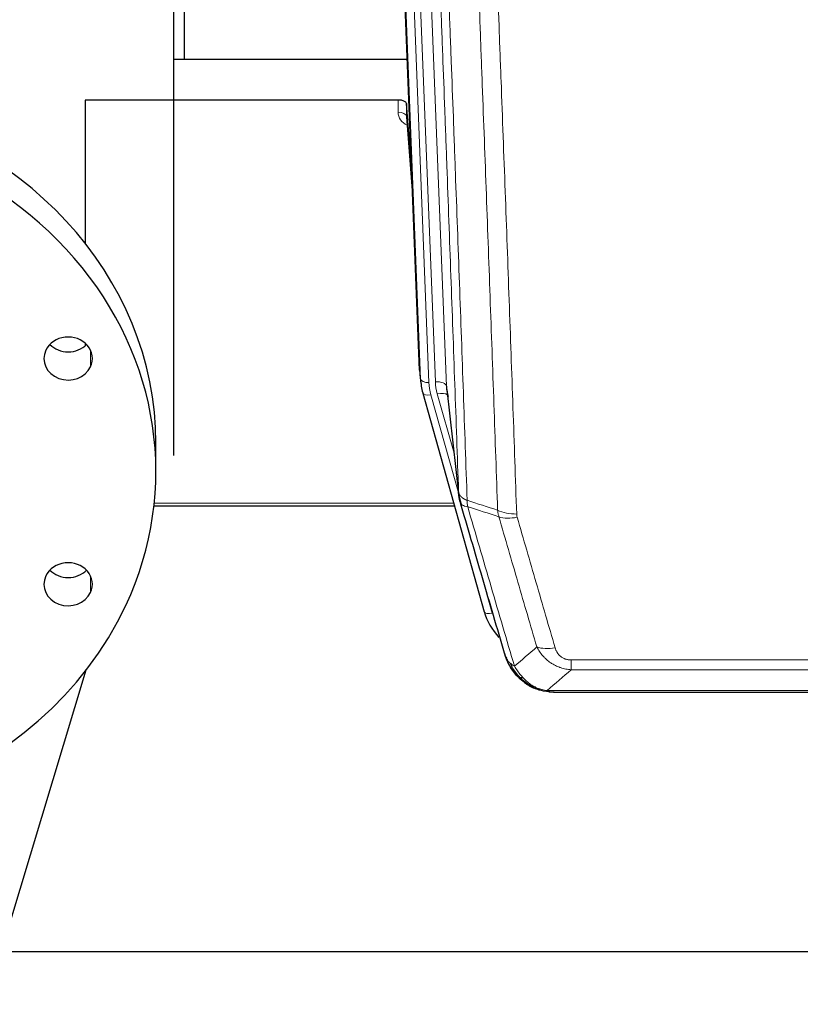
# Model space of a CAD drawing. Header units: inches. Extents: x 0 to 23760, y -13 to 16800.
# Tile 8 of 209: x 4271 to 4553, y 6171 to 6526. Entities that reach past the tile are written whole.
import ezdxf

# ---------------------------------------------------------------- set-up
doc = ezdxf.new("R2010")
doc.units = ezdxf.units.IN
doc.layers.add('254', color=7, linetype='Continuous', true_color=0xffffff)

msp = doc.modelspace()

# ---------------------------------------------------------------- linework, layer by layer
at = {"layer": '254', "color": 110, "linetype": 'Continuous', "lineweight": 13}
for p, q in [((4412.227, 6724.656), (4425.258, 6393.644)), ((4406.09, 6720.85), (4418.919, 6394.978)), ((4408.386, 6722.43), (4421.266, 6395.271)), ((4415.925, 6396.198), (4403.217, 6718.98)), ((4407.848, 6492.518), (4407.858, 6496.934)), ((4410.846, 6491.107), (4413.053, 6462.92)), ((4296.905, 6406.614), (4296.905, 6400.673)), ((4415.551, 6399.456), (4415.925, 6396.198)), ((4425.258, 6393.644), (4429.635, 6355.463)), ((4419.616, 6390.577), (4429.689, 6354.743)), ((4427.989, 6369.432), (4421.963, 6390.87)), ((4319.873, 6351.465), (4427.887, 6351.465)), ((4437.065, 6328.502), (4441.79, 6311.691)), ((4296.905, 6325.147), (4296.905, 6319.207)), ((4470.284, 6291.303), (4470.284, 6294.836)), ((4470.284, 6294.836), (4675.627, 6294.836)), ((4675.627, 6291.303), (4470.284, 6291.303)), ((4456.853, 6284.677), (4456.785, 6284.834)), ((4461.553, 6283.835), (4684.358, 6283.835))]:
    msp.add_line(p, q, dxfattribs=at)
at = {"layer": '254', "color": 2, "linetype": 'Continuous', "lineweight": 25}
for p, q in [((4415.551, 6399.456), (4402.978, 6718.83)), ((4326.952, 6368.686), (4326.952, 6700.014)), ((4330.616, 6699.801), (4330.616, 6511.751)), ((4326.954, 6511.744), (4411.13, 6511.744)), ((4294.956, 6496.934), (4294.956, 6445.222)), ((4407.858, 6496.934), (4294.956, 6496.934)), ((4410.857, 6495.684), (4410.846, 6491.107)), ((4412.68, 6472.402), (4410.857, 6495.684)), ((4410.853, 6490.927), (4413.06, 6462.728)), ((4294.956, 6409.18), (4294.956, 6408.269)), ((4415.673, 6397.872), (4416.047, 6394.613)), ((4416.709, 6391.247), (4416.728, 6391.15)), ((4416.728, 6391.15), (4438.902, 6312.264)), ((4425.348, 6392.471), (4429.764, 6353.952)), ((4320.456, 6362.91), (4320.456, 6373.069)), ((4319.768, 6350.435), (4428.174, 6350.435)), ((4258.947, 6170.547), (4295.339, 6291.245)), ((4456.953, 6284.649), (4456.853, 6284.677)), ((4463.895, 6283.173), (4682.016, 6283.173)), ((5357.456, 6189.5), (4264.677, 6189.5))]:
    msp.add_line(p, q, dxfattribs=at)
for centre, major_axis, ratio, start_param, end_param in [((4177.956, 6373.069), (142.5, 0), 0.8870108, 0.0000491, 2.7488936), ((4407.859, 6495.64), (3, 0), 0.4313147, 0.033781, 1.5709509), ((4177.956, 6362.91), (142.5, 0), 0.8870108, 5.8904862, 9.0320789), ((4177.956, 6362.91), (142.5, 0), 0.8870108, 2.7488936, 5.8904862), ((4288.821, 6403.644), (8.75, 0), 0.8870108, 5.8904862, 9.0320789), ((4288.821, 6413.802), (8.75, 0), 0.8870108, 3.8550287, 5.5697493), ((4288.821, 6403.644), (8.75, 0), 0.8870108, 2.7488936, 5.8904862), ((4442.937, 6397.113), (-27.027, -0.37), 0.8864308, 0.02276, 0.2319114), ((4445.284, 6394.174), (20.035, -0.399), 0.8846078, 3.1939931, 3.4031446), ((4288.821, 6322.177), (8.75, 0), 0.8870108, 5.8904862, 9.0320789), ((4288.821, 6332.335), (8.75, 0), 0.8870108, 3.8550287, 5.5697493), ((4288.821, 6322.177), (8.75, 0), 0.8870108, 2.7488936, 5.8904862), ((4465.097, 6318.277), (-27.014, -0.465), 0.8900028, 0.2292736, 0.6692548)]:
    msp.add_ellipse(centre, major_axis=major_axis, ratio=ratio, start_param=start_param, end_param=end_param, dxfattribs=at)
at = {"layer": '254', "color": 110, "linetype": 'Continuous', "lineweight": 13}
for centre, major_axis, ratio, start_param, end_param in [((4413.851, 6492.518), (-6.003, -0.046), 0.8757409, 6.2743462, 7.3700502), ((4407.848, 6491.064), (-3, 0.007), 0.4848086, 3.1763596, 4.7135294), ((4418.919, 6396.363), (2.998, 0.118), 0.4614673, 3.175787, 4.6942235), ((4442.937, 6395.728), (-24.033, -0.038), 0.8858289, 0.0334668, 0.2426182), ((4421.266, 6393.424), (3.997, 0.157), 0.4614673, 0.0341943, 1.5526308), ((4445.284, 6396.021), (-24.033, -0.038), 0.8858289, 0.0334668, 0.2426182), ((4419.616, 6391.962), (2.888, 0.812), 0.4480327, 3.1416079, 4.5871119), ((4421.963, 6389.023), (3.851, 1.082), 0.4480327, 0.2500116, 1.4455193), ((4450.589, 6353.114), (-9.994, -0.345), 0.559112, 0.7940626, 1.551472), ((4450.776, 6351.941), (-9.604, -2.788), 0.5442898, 0.6684637, 1.414101), ((4441.79, 6313.076), (2.888, 0.812), 0.4480327, 3.1416079, 4.5871119), ((4464.437, 6305.058), (-9.598, -2.808), 0.562843, 0.6646512, 1.4076092)]:
    msp.add_ellipse(centre, major_axis=major_axis, ratio=ratio, start_param=start_param, end_param=end_param, dxfattribs=at)
for points, knots in [([(4429.635, 6355.463), (4429.19, 6368.311), (4428.284, 6394.162), (4426.877, 6433.406), (4425.907, 6459.879), (4425.353, 6474.859), (4425.291, 6476.524), (4425.167, 6479.858), (4424.981, 6484.861), (4424.544, 6496.56), (4424.166, 6506.629), (4423.848, 6515.042), (4423.784, 6516.726), (4423.656, 6520.096), (4423.465, 6525.154), (4423.014, 6536.978), (4422.624, 6547.15), (4421.838, 6567.545), (4420.775, 6594.873), (4419.134, 6636.267), (4418.009, 6664.132), (4417.44, 6678.132)], [0, 0, 0, 0, 0.125, 0.25, 0.375, 0.375, 0.390625, 0.390625, 0.40625, 0.4375, 0.5, 0.5, 0.515625, 0.515625, 0.53125, 0.5625, 0.625, 0.625, 0.75, 0.875, 1, 1, 1, 1]), ([(4420.495, 6676.351), (4421.066, 6662.298), (4422.194, 6634.327), (4423.839, 6592.776), (4424.906, 6565.345), (4425.694, 6544.872), (4426.085, 6534.661), (4426.537, 6522.792), (4426.729, 6517.715), (4426.857, 6514.333), (4426.921, 6512.642), (4427.24, 6504.197), (4427.62, 6494.09), (4428.057, 6482.346), (4428.244, 6477.323), (4428.368, 6473.977), (4428.43, 6472.305), (4428.986, 6457.269), (4429.959, 6430.694), (4431.37, 6391.301), (4432.278, 6365.351), (4432.724, 6352.455)], [0, 0, 0, 0, 0.125, 0.25, 0.375, 0.375, 0.4375, 0.46875, 0.484375, 0.484375, 0.5, 0.5, 0.5625, 0.59375, 0.609375, 0.609375, 0.625, 0.625, 0.75, 0.875, 1, 1, 1, 1]), ([(4443.721, 6348.886), (4443.283, 6361.584), (4442.391, 6387.129), (4441.469, 6412.976), (4440.766, 6432.474), (4440.53, 6438.992), (4440.054, 6452.066), (4439.814, 6458.622), (4439.087, 6478.346), (4438.595, 6491.567), (4437.971, 6508.181), (4437.846, 6511.508), (4437.594, 6518.17), (4437.215, 6528.175), (4436.832, 6538.217), (4436.06, 6558.35), (4435.017, 6585.324), (4433.407, 6626.176), (4432.305, 6653.671), (4431.747, 6667.484)], [0, 0, 0, 0, 0.125, 0.25, 0.25, 0.3125, 0.3125, 0.375, 0.375, 0.5, 0.5, 0.53125, 0.53125, 0.5625, 0.625, 0.625, 0.75, 0.875, 1, 1, 1, 1]), ([(4438.63, 6666.523), (4439.188, 6652.693), (4440.288, 6625.162), (4441.896, 6584.259), (4442.938, 6557.25), (4443.709, 6537.092), (4444.091, 6527.037), (4444.47, 6517.019), (4444.721, 6510.349), (4444.846, 6507.017), (4445.47, 6490.382), (4445.961, 6477.145), (4446.686, 6457.396), (4446.926, 6450.831), (4447.402, 6437.741), (4447.638, 6431.214), (4448.34, 6411.691), (4449.261, 6385.812), (4450.151, 6360.234), (4450.589, 6347.52)], [0, 0, 0, 0, 0.125, 0.25, 0.375, 0.375, 0.4375, 0.46875, 0.46875, 0.5, 0.5, 0.625, 0.625, 0.6875, 0.6875, 0.75, 0.75, 0.875, 1, 1, 1, 1]), ([(4429.635, 6355.463), (4429.636, 6355.455), (4429.638, 6355.44), (4429.641, 6355.416), (4429.644, 6355.392), (4429.647, 6355.369), (4429.651, 6355.345), (4429.655, 6355.321), (4429.66, 6355.298), (4429.664, 6355.274), (4429.669, 6355.251), (4429.674, 6355.227), (4429.679, 6355.203), (4429.685, 6355.18), (4429.691, 6355.156), (4429.697, 6355.133), (4429.703, 6355.109), (4429.71, 6355.086), (4429.717, 6355.063), (4429.724, 6355.039), (4429.731, 6355.016), (4429.739, 6354.992), (4429.747, 6354.969), (4429.755, 6354.946), (4429.763, 6354.923), (4429.772, 6354.899), (4429.781, 6354.876), (4429.79, 6354.853), (4429.799, 6354.83), (4429.809, 6354.807), (4429.819, 6354.783), (4429.829, 6354.76), (4429.839, 6354.737), (4429.85, 6354.714), (4429.861, 6354.691), (4429.872, 6354.668), (4429.883, 6354.646), (4429.895, 6354.623), (4429.907, 6354.6), (4429.919, 6354.577), (4429.931, 6354.554), (4429.944, 6354.532), (4429.957, 6354.509), (4429.97, 6354.486), (4429.983, 6354.464), (4429.997, 6354.441), (4430.011, 6354.419), (4430.025, 6354.396), (4430.039, 6354.374), (4430.054, 6354.351), (4430.068, 6354.329), (4430.084, 6354.307), (4430.099, 6354.284), (4430.114, 6354.262), (4430.13, 6354.24), (4430.146, 6354.218), (4430.162, 6354.196), (4430.179, 6354.174), (4430.196, 6354.152), (4430.213, 6354.13), (4430.23, 6354.108), (4430.247, 6354.086), (4430.265, 6354.065), (4430.283, 6354.043), (4430.301, 6354.021), (4430.32, 6354), (4430.338, 6353.978), (4430.357, 6353.957), (4430.376, 6353.935), (4430.396, 6353.914), (4430.415, 6353.893), (4430.435, 6353.871), (4430.455, 6353.85), (4430.476, 6353.829), (4430.496, 6353.808), (4430.517, 6353.787), (4430.544, 6353.76), (4430.578, 6353.727), (4430.619, 6353.688), (4430.66, 6353.65), (4430.703, 6353.611), (4430.746, 6353.573), (4430.79, 6353.536), (4430.835, 6353.498), (4430.88, 6353.461), (4430.927, 6353.425), (4430.974, 6353.388), (4431.022, 6353.352), (4431.07, 6353.316), (4431.12, 6353.281), (4431.17, 6353.245), (4431.221, 6353.21), (4431.273, 6353.176), (4431.325, 6353.142), (4431.378, 6353.108), (4431.432, 6353.074), (4431.487, 6353.041), (4431.542, 6353.008), (4431.598, 6352.976), (4431.655, 6352.944), (4431.713, 6352.912), (4431.771, 6352.88), (4431.83, 6352.849), (4431.889, 6352.819), (4431.949, 6352.788), (4432.01, 6352.758), (4432.072, 6352.729), (4432.134, 6352.7), (4432.197, 6352.671), (4432.261, 6352.642), (4432.325, 6352.614), (4432.39, 6352.587), (4432.456, 6352.56), (4432.522, 6352.533), (4432.589, 6352.506), (4432.656, 6352.48), (4432.701, 6352.463), (4432.724, 6352.455)], [0, 0, 0, 0, 0.0066687, 0.0133374, 0.0200061, 0.0266746, 0.0333432, 0.0400116, 0.0466801, 0.0533484, 0.0600168, 0.066685, 0.0733532, 0.0800214, 0.0866895, 0.0933575, 0.1000255, 0.1066935, 0.1133614, 0.1200292, 0.126697, 0.1333647, 0.1400324, 0.1467001, 0.1533676, 0.1600352, 0.1667026, 0.1733701, 0.1800374, 0.1867047, 0.193372, 0.2000392, 0.2067064, 0.2133735, 0.2200405, 0.2267075, 0.2333745, 0.2400414, 0.2467082, 0.253375, 0.2600418, 0.2667085, 0.2733751, 0.2800417, 0.2867082, 0.2933747, 0.3000412, 0.3067075, 0.3133739, 0.3200401, 0.3267064, 0.3333725, 0.3400387, 0.3467047, 0.3533708, 0.3600367, 0.3667026, 0.3733685, 0.3800343, 0.3867001, 0.3933658, 0.4000315, 0.4066971, 0.4133626, 0.4200281, 0.4266936, 0.433359, 0.4400243, 0.4466896, 0.4533549, 0.4600201, 0.4666852, 0.4733503, 0.4800154, 0.4866804, 0.4933453, 0.5000102, 0.5125098, 0.5250093, 0.5375088, 0.5500082, 0.5625077, 0.5750071, 0.5875066, 0.600006, 0.6125054, 0.6250049, 0.6375043, 0.6500037, 0.6625032, 0.6750026, 0.6875021, 0.7000016, 0.7125011, 0.7250006, 0.7375001, 0.7499997, 0.7624993, 0.7749989, 0.7874985, 0.7999982, 0.812498, 0.8249977, 0.8374975, 0.8499974, 0.8624973, 0.8749972, 0.8874972, 0.8999973, 0.9124974, 0.9249976, 0.9374978, 0.9499981, 0.9624985, 0.9749989, 0.9874994, 1, 1, 1, 1]), ([(4430.191, 6352.013), (4430.212, 6351.767), (4430.29, 6351.535), (4430.554, 6351.116), (4430.739, 6350.928), (4431.211, 6350.606), (4431.496, 6350.472), (4432.155, 6350.268), (4432.527, 6350.198), (4432.936, 6350.164)], [0, 0, 0, 0, 0.25, 0.25, 0.5, 0.5, 0.75, 0.75, 1, 1, 1, 1]), ([(4432.936, 6350.164), (4432.861, 6350.536), (4432.819, 6350.908), (4432.761, 6351.667), (4432.745, 6352.053), (4432.724, 6352.455)], [0, 0, 0, 0, 0.5, 0.5, 1, 1, 1, 1]), ([(4432.936, 6350.164), (4435.758, 6340.471), (4438.574, 6330.823), (4442.788, 6316.421), (4444.19, 6311.631), (4446.993, 6302.075), (4448.392, 6297.309), (4449.79, 6292.554)], [0, 0, 0, 0, 0.5, 0.5, 0.75, 0.75, 1, 1, 1, 1]), ([(4450.776, 6346.343), (4450.72, 6346.536), (4450.677, 6346.731), (4450.614, 6347.124), (4450.595, 6347.321), (4450.589, 6347.52)], [0, 0, 0, 0, 0.5, 0.5, 1, 1, 1, 1]), ([(4457.857, 6299.516), (4456.722, 6303.402), (4455.585, 6307.296), (4453.31, 6315.099), (4452.171, 6319.008), (4448.752, 6330.758), (4446.468, 6338.621), (4444.18, 6346.514)], [0, 0, 0, 0, 0.25, 0.25, 0.5, 0.5, 1, 1, 1, 1]), ([(4450.776, 6346.343), (4453.061, 6338.438), (4455.343, 6330.562), (4458.758, 6318.794), (4459.896, 6314.879), (4462.168, 6307.064), (4463.303, 6303.164), (4464.437, 6299.272)], [0, 0, 0, 0, 0.5, 0.5, 0.75, 0.75, 1, 1, 1, 1]), ([(4470.284, 6291.303), (4469.949, 6291.326), (4469.616, 6291.36), (4468.953, 6291.447), (4468.625, 6291.501), (4467.649, 6291.693), (4467.011, 6291.861), (4466.309, 6292.098), (4466.231, 6292.125), (4466.075, 6292.18), (4465.998, 6292.209), (4465.766, 6292.295), (4465.613, 6292.356), (4465.159, 6292.543), (4464.564, 6292.813), (4463.991, 6293.121), (4463.57, 6293.366), (4463.361, 6293.492), (4463.156, 6293.623), (4463.02, 6293.712), (4462.952, 6293.757), (4462.346, 6294.167), (4461.838, 6294.563), (4461.119, 6295.202), (4460.887, 6295.423), (4460.548, 6295.765), (4460.437, 6295.881), (4460.219, 6296.116), (4460.111, 6296.236), (4459.584, 6296.841), (4459.196, 6297.348), (4458.481, 6298.402), (4458.155, 6298.949), (4457.857, 6299.516)], [0, 0, 0, 0, 0.0625, 0.0625, 0.125, 0.125, 0.25, 0.25, 0.265625, 0.265625, 0.28125, 0.28125, 0.3125, 0.3125, 0.375, 0.4375, 0.4375, 0.46875, 0.484375, 0.484375, 0.5, 0.5, 0.625, 0.625, 0.6875, 0.6875, 0.71875, 0.71875, 0.75, 0.75, 0.875, 0.875, 1, 1, 1, 1]), ([(4470.284, 6294.836), (4470.102, 6294.836), (4469.919, 6294.843), (4469.555, 6294.869), (4469.376, 6294.889), (4469.02, 6294.942), (4468.845, 6294.976), (4468.498, 6295.058), (4468.327, 6295.107), (4468.116, 6295.177), (4468.074, 6295.191), (4467.99, 6295.221), (4467.866, 6295.267), (4467.745, 6295.317), (4467.506, 6295.422), (4467.198, 6295.576), (4466.911, 6295.754), (4466.738, 6295.874), (4466.703, 6295.898), (4466.635, 6295.947), (4466.602, 6295.972), (4466.502, 6296.049), (4466.437, 6296.101), (4466.247, 6296.26), (4466.128, 6296.37), (4465.901, 6296.598), (4465.794, 6296.716), (4465.591, 6296.959), (4465.496, 6297.084), (4465.383, 6297.244), (4465.36, 6297.277), (4465.317, 6297.342), (4465.295, 6297.374), (4465.231, 6297.473), (4465.19, 6297.539), (4465.071, 6297.738), (4464.998, 6297.873), (4464.861, 6298.145), (4464.798, 6298.283), (4464.621, 6298.7), (4464.521, 6298.983), (4464.437, 6299.272)], [0, 0, 0, 0, 0.0625, 0.0625, 0.125, 0.125, 0.1875, 0.1875, 0.25, 0.25, 0.265625, 0.265625, 0.28125, 0.3125, 0.3125, 0.375, 0.4375, 0.4375, 0.453125, 0.453125, 0.46875, 0.46875, 0.5, 0.5, 0.5625, 0.5625, 0.625, 0.625, 0.6875, 0.6875, 0.703125, 0.703125, 0.71875, 0.71875, 0.75, 0.75, 0.8125, 0.8125, 0.875, 0.875, 1, 1, 1, 1]), ([(4446.873, 6295.469), (4447.029, 6295.184), (4447.209, 6294.909), (4447.613, 6294.38), (4447.838, 6294.126), (4448.083, 6293.885)], [0, 0, 0, 0, 0.5, 0.5, 1, 1, 1, 1]), ([(4451.741, 6288.56), (4451.37, 6288.949), (4451.013, 6289.355), (4449.652, 6291.038), (4448.782, 6292.432), (4448.083, 6293.885)], [0, 0, 0, 0, 0.25, 0.25, 1, 1, 1, 1]), ([(4448.083, 6293.885), (4448.329, 6293.638), (4448.595, 6293.402), (4449.166, 6292.958), (4449.47, 6292.749), (4449.79, 6292.554)], [0, 0, 0, 0, 0.5, 0.5, 1, 1, 1, 1]), ([(4452.965, 6288.347), (4452.667, 6288.664), (4452.376, 6288.992), (4451.249, 6290.342), (4450.483, 6291.439), (4449.79, 6292.554)], [0, 0, 0, 0, 0.25, 0.25, 1, 1, 1, 1]), ([(4450.755, 6289.045), (4450.786, 6289.018), (4450.819, 6288.992), (4450.953, 6288.89), (4451.066, 6288.821), (4451.315, 6288.699), (4451.452, 6288.646), (4451.643, 6288.587), (4451.692, 6288.573), (4451.741, 6288.56)], [0, 0, 0, 0, 0.125, 0.125, 0.5, 0.5, 0.875, 0.875, 1, 1, 1, 1]), ([(4451.741, 6288.56), (4451.84, 6288.534), (4451.941, 6288.51), (4452.198, 6288.46), (4452.355, 6288.436), (4452.666, 6288.392), (4452.819, 6288.372), (4452.965, 6288.347)], [0, 0, 0, 0, 0.25, 0.25, 0.625, 0.625, 1, 1, 1, 1]), ([(4456.935, 6285.228), (4456.755, 6285.326), (4456.576, 6285.427), (4455.869, 6285.852), (4455.354, 6286.21), (4454.36, 6286.997), (4453.881, 6287.425), (4453.266, 6288.034), (4453.115, 6288.189), (4452.965, 6288.347)], [0, 0, 0, 0, 0.125, 0.125, 0.5, 0.5, 0.875, 0.875, 1, 1, 1, 1]), ([(4456.785, 6284.834), (4456.783, 6284.864), (4456.785, 6284.897), (4456.798, 6284.982), (4456.814, 6285.037), (4456.862, 6285.141), (4456.894, 6285.19), (4456.935, 6285.228)], [0, 0, 0, 0, 0.25, 0.25, 0.625, 0.625, 1, 1, 1, 1]), ([(4461.553, 6283.835), (4460.332, 6283.937), (4459.156, 6284.231), (4457.662, 6284.858), (4457.295, 6285.034), (4456.935, 6285.228)], [0, 0, 0, 0, 0.75, 0.75, 1, 1, 1, 1]), ([(4462.423, 6283.315), (4462.305, 6283.342), (4462.195, 6283.373), (4461.946, 6283.46), (4461.821, 6283.521), (4461.635, 6283.663), (4461.574, 6283.744), (4461.553, 6283.835)], [0, 0, 0, 0, 0.25, 0.25, 0.625, 0.625, 1, 1, 1, 1])]:
    msp.add_open_spline(points, degree=3, knots=knots, dxfattribs=at)
at = {"layer": '254', "color": 2, "linetype": 'Continuous', "lineweight": 25}
for points, knots in [([(4430.191, 6352.013), (4430.186, 6352.03), (4430.176, 6352.064), (4430.161, 6352.117), (4430.146, 6352.17), (4430.13, 6352.225), (4430.115, 6352.28), (4430.1, 6352.337), (4430.084, 6352.395), (4430.069, 6352.454), (4430.053, 6352.515), (4430.038, 6352.576), (4430.023, 6352.638), (4430.007, 6352.702), (4429.992, 6352.767), (4429.977, 6352.833), (4429.962, 6352.9), (4429.947, 6352.968), (4429.932, 6353.037), (4429.917, 6353.108), (4429.902, 6353.179), (4429.888, 6353.252), (4429.874, 6353.326), (4429.86, 6353.401), (4429.846, 6353.477), (4429.832, 6353.555), (4429.819, 6353.633), (4429.798, 6353.76), (4429.772, 6353.929), (4429.744, 6354.136), (4429.72, 6354.328), (4429.701, 6354.505), (4429.685, 6354.668), (4429.672, 6354.815), (4429.662, 6354.947), (4429.654, 6355.064), (4429.648, 6355.166), (4429.644, 6355.253), (4429.64, 6355.324), (4429.638, 6355.381), (4429.636, 6355.422), (4429.635, 6355.448), (4429.635, 6355.46), (4429.635, 6355.463)], [0, 0, 0, 0, 0.0155037, 0.0313049, 0.0474035, 0.0637997, 0.0804935, 0.097485, 0.1147743, 0.1323613, 0.1502462, 0.1684289, 0.1869096, 0.2056883, 0.224765, 0.2441397, 0.2638126, 0.2837835, 0.3040527, 0.32462, 0.3454856, 0.3666494, 0.3881116, 0.409872, 0.4319308, 0.454288, 0.4769435, 0.4998975, 0.5635611, 0.6228928, 0.6778927, 0.7285606, 0.7748966, 0.8169007, 0.8545729, 0.8879131, 0.9169214, 0.9415977, 0.9619421, 0.9779545, 0.989635, 0.9969835, 1, 1, 1, 1]), ([(4446.234, 6297.243), (4444.903, 6301.766), (4443.57, 6306.298), (4440.903, 6315.385), (4439.567, 6319.939), (4435.557, 6333.632), (4432.877, 6342.802), (4430.191, 6352.013)], [0, 0, 0, 0, 0.25, 0.25, 0.5, 0.5, 1, 1, 1, 1]), ([(4450.265, 6289.746), (4450.254, 6289.759), (4450.23, 6289.786), (4450.195, 6289.826), (4450.16, 6289.866), (4450.124, 6289.908), (4450.088, 6289.95), (4450.051, 6289.993), (4450.015, 6290.036), (4449.977, 6290.08), (4449.939, 6290.125), (4449.901, 6290.171), (4449.863, 6290.217), (4449.824, 6290.264), (4449.785, 6290.312), (4449.746, 6290.361), (4449.706, 6290.41), (4449.666, 6290.46), (4449.625, 6290.511), (4449.585, 6290.563), (4449.544, 6290.615), (4449.502, 6290.668), (4449.461, 6290.722), (4449.419, 6290.777), (4449.377, 6290.832), (4449.334, 6290.888), (4449.291, 6290.945), (4449.248, 6291.003), (4449.205, 6291.062), (4449.162, 6291.121), (4449.118, 6291.181), (4449.074, 6291.242), (4449.03, 6291.304), (4448.986, 6291.367), (4448.942, 6291.43), (4448.897, 6291.495), (4448.852, 6291.56), (4448.807, 6291.626), (4448.762, 6291.692), (4448.717, 6291.76), (4448.671, 6291.829), (4448.626, 6291.898), (4448.58, 6291.968), (4448.534, 6292.039), (4448.489, 6292.111), (4448.443, 6292.184), (4448.397, 6292.257), (4448.35, 6292.332), (4448.304, 6292.407), (4448.258, 6292.484), (4448.212, 6292.561), (4448.166, 6292.639), (4448.12, 6292.718), (4448.073, 6292.798), (4448.027, 6292.879), (4447.981, 6292.96), (4447.935, 6293.043), (4447.889, 6293.126), (4447.843, 6293.211), (4447.797, 6293.296), (4447.751, 6293.382), (4447.705, 6293.47), (4447.659, 6293.558), (4447.613, 6293.647), (4447.568, 6293.737), (4447.523, 6293.828), (4447.478, 6293.919), (4447.433, 6294.012), (4447.388, 6294.106), (4447.343, 6294.201), (4447.299, 6294.296), (4447.255, 6294.393), (4447.211, 6294.49), (4447.167, 6294.589), (4447.124, 6294.688), (4447.081, 6294.789), (4447.038, 6294.89), (4446.995, 6294.993), (4446.953, 6295.096), (4446.911, 6295.2), (4446.87, 6295.305), (4446.829, 6295.412), (4446.788, 6295.519), (4446.747, 6295.627), (4446.708, 6295.736), (4446.668, 6295.846), (4446.629, 6295.957), (4446.59, 6296.069), (4446.552, 6296.182), (4446.515, 6296.296), (4446.478, 6296.411), (4446.441, 6296.527), (4446.405, 6296.644), (4446.369, 6296.762), (4446.334, 6296.881), (4446.3, 6297.001), (4446.266, 6297.122), (4446.245, 6297.203), (4446.234, 6297.243)], [0, 0, 0, 0, 0.0060657, 0.012223, 0.0184718, 0.0248123, 0.0312443, 0.0377679, 0.0443831, 0.0510899, 0.0578883, 0.0647782, 0.0717598, 0.0788329, 0.0859977, 0.093254, 0.1006019, 0.1080414, 0.1155725, 0.1231952, 0.1309095, 0.1387154, 0.1466129, 0.1546019, 0.1626826, 0.1708549, 0.1791188, 0.1874742, 0.1959213, 0.20446, 0.2130903, 0.2218121, 0.2306256, 0.2395307, 0.2485274, 0.2576156, 0.2667955, 0.276067, 0.2854301, 0.2948848, 0.3044311, 0.314069, 0.3237985, 0.3336196, 0.3435324, 0.3535367, 0.3636326, 0.3738202, 0.3840993, 0.3944701, 0.4049324, 0.4154864, 0.426132, 0.4368691, 0.4476979, 0.4586183, 0.4696303, 0.480734, 0.4919292, 0.503216, 0.5145945, 0.5260645, 0.5376262, 0.5492795, 0.5610244, 0.5728609, 0.584789, 0.5968087, 0.60892, 0.621123, 0.6334175, 0.6458037, 0.6582815, 0.6708509, 0.6835119, 0.6962645, 0.7091087, 0.7220445, 0.735072, 0.748191, 0.7614017, 0.774704, 0.7880979, 0.8015834, 0.8151605, 0.8288293, 0.8425896, 0.8564416, 0.8703852, 0.8844204, 0.8985472, 0.9127656, 0.9270756, 0.9414773, 0.9559705, 0.9705554, 0.9852319, 1, 1, 1, 1]), ([(4446.234, 6297.243), (4446.291, 6296.933), (4446.373, 6296.629), (4446.586, 6296.036), (4446.718, 6295.748), (4446.873, 6295.469)], [0, 0, 0, 0, 0.5, 0.5, 1, 1, 1, 1]), ([(4450.755, 6289.045), (4450.321, 6289.514), (4449.911, 6290.005), (4448.381, 6292.041), (4447.485, 6293.729), (4446.873, 6295.469)], [0, 0, 0, 0, 0.25, 0.25, 1, 1, 1, 1]), ([(4450.325, 6289.612), (4450.347, 6289.568), (4450.37, 6289.523), (4450.449, 6289.388), (4450.512, 6289.298), (4450.638, 6289.154), (4450.694, 6289.098), (4450.755, 6289.045)], [0, 0, 0, 0, 0.2280377, 0.2280377, 0.6912151, 0.6912151, 1, 1, 1, 1]), ([(4453.266, 6286.787), (4452.62, 6287.269), (4452.004, 6287.795), (4451.196, 6288.581), (4450.973, 6288.81), (4450.755, 6289.045)], [0, 0, 0, 0, 0.7159091, 0.7159091, 1, 1, 1, 1]), ([(4456.785, 6284.834), (4456.556, 6284.946), (4456.329, 6285.063), (4455.427, 6285.556), (4454.768, 6285.977), (4453.498, 6286.915), (4452.888, 6287.432), (4452.116, 6288.175), (4451.927, 6288.365), (4451.741, 6288.56)], [0, 0, 0, 0, 0.125, 0.125, 0.5, 0.5, 0.875, 0.875, 1, 1, 1, 1]), ([(4462.423, 6283.315), (4461.013, 6283.404), (4459.577, 6283.71), (4457.706, 6284.412), (4457.242, 6284.611), (4456.785, 6284.834)], [0, 0, 0, 0, 0.75, 0.75, 1, 1, 1, 1]), ([(4458.951, 6283.919), (4458.871, 6283.943), (4458.792, 6283.968), (4458.119, 6284.179), (4457.531, 6284.399), (4456.953, 6284.649)], [0, 0, 0, 0, 0.1180686, 0.1180686, 1, 1, 1, 1]), ([(4464.095, 6283.175), (4464.021, 6283.173), (4463.947, 6283.172), (4463.651, 6283.173), (4463.429, 6283.182), (4463.002, 6283.217), (4462.796, 6283.243), (4462.544, 6283.289), (4462.483, 6283.302), (4462.423, 6283.315)], [0, 0, 0, 0, 0.125, 0.125, 0.5, 0.5, 0.875, 0.875, 1, 1, 1, 1])]:
    msp.add_open_spline(points, degree=3, knots=knots, dxfattribs=at)
for points, degree in [([(4429.758, 6354.033), (4430.508, 6351.202)], 1), ([(4453.342, 6286.73), (4454.988, 6285.51), (4456.855, 6284.676)], 2), ([(4464.095, 6283.175), (4463.478, 6283.171), (4462.855, 6283.201), (4462.229, 6283.265)], 3)]:
    msp.add_open_spline(points, degree=degree, dxfattribs=at)
at = {"layer": '254', "color": 110, "linetype": 'Continuous', "lineweight": 13}
for points in [[(4432.724, 6352.455), (4436.389, 6351.267), (4440.055, 6350.078), (4443.721, 6348.886)], [(4444.18, 6346.514), (4440.431, 6347.732), (4436.683, 6348.949), (4432.936, 6350.164)], [(4444.18, 6346.514), (4444.067, 6346.898), (4443.879, 6347.677), (4443.762, 6348.479), (4443.721, 6348.886)], [(4449.79, 6292.554), (4452.464, 6294.877), (4455.153, 6297.198), (4457.857, 6299.516)], [(4470.284, 6291.303), (4467.356, 6288.817), (4464.446, 6286.327), (4461.553, 6283.835)]]:
    msp.add_open_spline(points, degree=3, dxfattribs=at)

doc.saveas('drawing.dxf')
